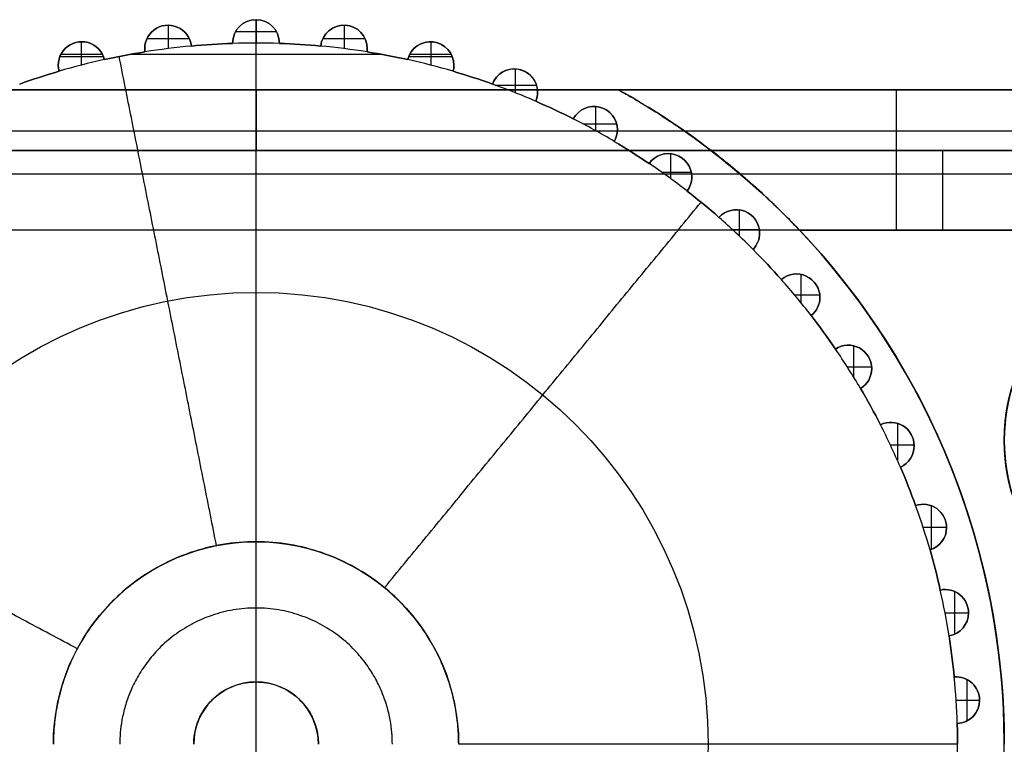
# Model space of a CAD drawing. Header units: millimetres. Extents: x -1649 to 240, y -242 to 238.
# Tile 33 of 256: x -371 to -350, y 4 to 19. Entities that reach past the tile are written whole.
import ezdxf

# ---------------------------------------------------------------- set-up
doc = ezdxf.new("R2010")
doc.units = ezdxf.units.MM
doc.layers.add('BOMBILLA', color=7, linetype='Continuous', true_color=0xfff700)
doc.layers.add('CABLE', color=7, linetype='Continuous', true_color=0x313030)

# ---------------------------------------------------------------- blocks, each defined once
blk = doc.blocks.new('DOME M 29914')
at = {"layer": 'CABLE', "extrusion": (0, 0, -1)}
for centre, radius, start, end in [((355.783, 20.627, -21.29), 0.5, 351.845, 173.755), ((355.783, 20.627, -19.79), 0.5, 351.845, 173.755), ((355.783, 20.627, -21.29), 0.5, 351.845, 173.755), ((353.903, 20.745, -21.29), 0.5, 0, 180), ((353.903, 20.745, -19.79), 0.5, 0, 180), ((353.903, 20.745, -21.29), 0.5, 0, 180), ((352.023, 20.627, -21.29), 0.5, 6.245, 180), ((352.023, 20.627, -19.79), 0.5, 6.245, 180), ((352.023, 20.627, -21.29), 0.5, 6.245, 180), ((357.633, 20.274, -21.29), 0.5, 344.645, 166.555), ((357.633, 20.274, -19.79), 0.5, 344.645, 166.555), ((357.633, 20.274, -21.29), 0.5, 344.645, 166.555), ((353.903, 5.745, -21.29), 15, 84.7099, 88.0901), ((353.903, 5.745, -19.79), 15, 84.7099, 88.0901), ((353.903, 20.745, -21.29), 0.5, 359.045, 0), ((353.903, 20.745, -19.79), 0.5, 359.045, 0), ((353.903, 20.745, -21.29), 0.5, 359.045, 0), ((353.903, 20.745, -21.29), 0.5, 180, 180.955), ((353.903, 20.745, -19.79), 0.5, 180, 180.955), ((353.903, 20.745, -21.29), 0.5, 180, 180.955), ((353.903, 5.745, -21.29), 15, 91.9099, 95.2901), ((353.903, 5.745, -19.79), 15, 91.9099, 95.2901), ((350.172, 20.274, -21.29), 0.5, 13.445, 180), ((350.172, 20.274, -19.79), 0.5, 13.445, 180), ((350.172, 20.274, -21.29), 0.5, 13.445, 180), ((353.903, 5.745, -21.29), 15, 77.5099, 80.8901), ((353.903, 5.745, -19.79), 15, 77.5099, 80.8901), ((352.023, 20.627, -21.29), 0.5, 180, 188.155), ((352.023, 20.627, -19.79), 0.5, 180, 188.155), ((352.023, 20.627, -21.29), 0.5, 180, 188.155), ((353.903, 5.745, -21.29), 15, 99.1099, 102.4901), ((353.903, 5.745, -19.79), 15, 99.1099, 102.4901), ((350.172, 20.274, -21.29), 0.5, 180, 195.355), ((350.172, 20.274, -19.79), 0.5, 180, 195.355), ((350.172, 20.274, -21.29), 0.5, 180, 195.355), ((348.381, 19.691, -21.29), 0.5, 20.645, 180), ((348.381, 19.691, -19.79), 0.5, 20.645, 180), ((348.381, 19.691, -21.29), 0.5, 20.645, 180), ((353.903, 5.745, -21.29), 15, 70.3099, 73.6901), ((353.903, 5.745, -19.79), 15, 70.3099, 73.6901), ((353.903, 5.745, -21.29), 15, 106.3099, 109.6901), ((353.903, 5.745, -19.79), 15, 106.3099, 109.6901), ((348.381, 19.691, -18.29), 0.5, 180, 202.555), ((348.381, 19.691, -21.29), 0.5, 180, 202.555), ((348.381, 19.691, -19.79), 0.5, 180, 202.555), ((348.381, 19.691, -21.29), 0.5, 180, 202.555), ((348.381, 19.691, -18.29), 0.5, 173.8746, 180), ((353.903, 5.745, -21.29), 15, 113.5099, 116.8901), ((353.903, 5.745, -19.79), 15, 113.5099, 116.8901), ((353.903, 5.745, -18.29), 15, 113.5099, 116.8901), ((346.676, 18.889, -21.29), 0.5, 27.845, 180), ((346.676, 18.889, -19.79), 0.5, 27.845, 180), ((346.676, 18.889, -18.29), 0.5, 27.845, 180), ((346.676, 18.889, -21.29), 0.5, 27.845, 180), ((346.676, 18.889, -18.29), 0.5, 180, 209.755), ((346.676, 18.889, -21.29), 0.5, 180, 209.755), ((346.676, 18.889, -19.79), 0.5, 180, 209.755), ((346.676, 18.889, -21.29), 0.5, 180, 209.755), ((353.903, 5.745, -21.29), 15, 120.7099, 124.0901), ((353.903, 5.745, -19.79), 15, 120.7099, 124.0901), ((353.903, 5.745, -18.29), 15, 120.7099, 124.0901), ((345.086, 17.88, -21.29), 0.5, 35.045, 180), ((345.086, 17.88, -19.79), 0.5, 35.045, 180), ((345.086, 17.88, -18.29), 0.5, 35.045, 180), ((345.086, 17.88, -21.29), 0.5, 35.045, 180), ((353.903, 5.745, -18.29), 16, 127.4627, 180), ((345.086, 17.88, -18.29), 0.5, 180, 216.955), ((345.086, 17.88, -21.29), 0.5, 180, 216.955), ((345.086, 17.88, -19.79), 0.5, 180, 216.955), ((345.086, 17.88, -21.29), 0.5, 180, 216.955), ((353.903, 5.745, -21.29), 15, 127.9099, 131.2901), ((353.903, 5.745, -19.79), 15, 127.9099, 131.2901), ((353.903, 5.745, -18.29), 15, 127.9099, 131.2901), ((343.634, 16.679, -21.29), 0.5, 42.245, 180), ((343.634, 16.679, -19.79), 0.5, 42.245, 180), ((343.634, 16.679, -18.29), 0.5, 42.245, 180), ((343.634, 16.679, -21.29), 0.5, 42.245, 180), ((343.634, 16.679, -18.29), 0.5, 180, 224.155), ((343.634, 16.679, -21.29), 0.5, 180, 224.155), ((343.634, 16.679, -19.79), 0.5, 180, 224.155), ((343.634, 16.679, -21.29), 0.5, 180, 224.155), ((353.903, 5.745, -21.29), 16, 136.5675, 180), ((353.903, 5.745, -21.29), 15, 135.1099, 138.4901), ((353.903, 5.745, -19.79), 15, 135.1099, 138.4901), ((353.903, 5.745, -18.29), 15, 135.1099, 138.4901), ((333.903, 12.245, -14.64), 4, 270, 90), ((333.903, 12.245, -9.29), 4, 270, 90), ((333.903, 12.245, -9.29), 4, 270, 90), ((333.903, 12.245, -19.99), 4, 279.4814, 80.5186), ((333.903, 12.245, 1.41), 4, 279.4814, 80.5186), ((342.345, 15.306, -21.29), 0.5, 49.445, 180), ((342.345, 15.306, -19.79), 0.5, 49.445, 180), ((342.345, 15.306, -18.29), 0.5, 49.445, 180), ((342.345, 15.306, -21.29), 0.5, 49.445, 180), ((353.903, 5.745, -25.29), 9.667, 0, 180), ((342.345, 15.306, -18.29), 0.5, 180, 231.355), ((342.345, 15.306, -21.29), 0.5, 180, 231.355), ((342.345, 15.306, -19.79), 0.5, 180, 231.355), ((342.345, 15.306, -21.29), 0.5, 180, 231.355), ((353.903, 5.745, -21.29), 15, 142.3099, 145.6901), ((353.903, 5.745, -19.79), 15, 142.3099, 145.6901), ((353.903, 5.745, -18.29), 15, 142.3099, 145.6901), ((341.238, 13.782, -21.29), 0.5, 56.645, 180), ((341.238, 13.782, -19.79), 0.5, 56.645, 180), ((341.238, 13.782, -18.29), 0.5, 56.645, 180), ((341.238, 13.782, -21.29), 0.5, 56.645, 180), ((341.238, 13.782, -18.29), 0.5, 180, 238.555), ((341.238, 13.782, -21.29), 0.5, 180, 238.555), ((341.238, 13.782, -19.79), 0.5, 180, 238.555), ((341.238, 13.782, -21.29), 0.5, 180, 238.555), ((353.903, 5.745, -21.29), 15, 149.5099, 152.8901), ((353.903, 5.745, -19.79), 15, 149.5099, 152.8901), ((353.903, 5.745, -18.29), 15, 149.5099, 152.8901), ((340.33, 12.132, -21.29), 0.5, 63.845, 180), ((340.33, 12.132, -19.79), 0.5, 63.845, 180), ((340.33, 12.132, -18.29), 0.5, 63.845, 180), ((340.33, 12.132, -21.29), 0.5, 63.845, 180), ((340.33, 12.132, -18.29), 0.5, 180, 245.755), ((340.33, 12.132, -21.29), 0.5, 180, 245.755), ((340.33, 12.132, -19.79), 0.5, 180, 245.755), ((340.33, 12.132, -21.29), 0.5, 180, 245.755), ((353.903, 5.745, -21.29), 15, 156.7099, 160.0901), ((353.903, 5.745, -19.79), 15, 156.7099, 160.0901), ((353.903, 5.745, -18.29), 15, 156.7099, 160.0901), ((339.637, 10.38, -21.29), 0.5, 71.045, 180), ((339.637, 10.38, -19.79), 0.5, 71.045, 180), ((339.637, 10.38, -18.29), 0.5, 71.045, 180), ((339.637, 10.38, -21.29), 0.5, 71.045, 180), ((339.637, 10.38, -18.29), 0.5, 180, 252.955), ((339.637, 10.38, -21.29), 0.5, 180, 252.955), ((339.637, 10.38, -19.79), 0.5, 180, 252.955), ((339.637, 10.38, -21.29), 0.5, 180, 252.955), ((353.903, 5.745, -29.29), 4.333, 0, 180), ((353.903, 5.745, -21.29), 15, 163.9099, 167.2901), ((353.903, 5.745, -19.79), 15, 163.9099, 167.2901), ((353.903, 5.745, -18.29), 15, 163.9099, 167.2901), ((339.168, 8.556, -21.29), 0.5, 78.245, 180), ((339.168, 8.556, -19.79), 0.5, 78.245, 180), ((339.168, 8.556, -18.29), 0.5, 78.245, 180), ((339.168, 8.556, -21.29), 0.5, 78.245, 180), ((339.168, 8.556, -18.29), 0.5, 180, 260.155), ((339.168, 8.556, -21.29), 0.5, 180, 260.155), ((339.168, 8.556, -19.79), 0.5, 180, 260.155), ((339.168, 8.556, -21.29), 0.5, 180, 260.155), ((353.903, 5.745, -21.29), 15, 171.1099, 174.4901), ((353.903, 5.745, -19.79), 15, 171.1099, 174.4901), ((353.903, 5.745, -18.29), 15, 171.1099, 174.4901), ((338.932, 6.687, -21.29), 0.5, 85.445, 180), ((338.932, 6.687, -19.79), 0.5, 85.445, 180), ((338.932, 6.687, -18.29), 0.5, 85.445, 180), ((338.932, 6.687, -21.29), 0.5, 85.445, 180), ((338.932, 6.687, -18.29), 0.5, 180, 267.355), ((338.932, 6.687, -21.29), 0.5, 180, 267.355), ((338.932, 6.687, -19.79), 0.5, 180, 267.355), ((338.932, 6.687, -21.29), 0.5, 180, 267.355), ((353.903, 5.745, -21.29), 15, 178.3099, 180), ((353.903, 5.745, -19.79), 15, 178.3099, 180), ((353.903, 5.745, -18.29), 15, 178.3099, 180), ((353.903, 5.745, -25.29), 9.667, 180, 0)]:
    blk.add_arc(centre, radius, start, end, dxfattribs=at)
at = {"layer": 'CABLE'}
for centre, radius, start, end in [((-355.783, 20.627, 18.29), 0.5, 6.245, 188.155), ((-355.783, 20.627, 18.29), 0.5, 6.245, 188.155), ((-353.903, 20.745, 18.29), 0.5, 0, 180), ((-353.903, 20.745, 18.29), 0.5, 0, 180), ((-352.023, 20.627, 18.29), 0.5, 0, 173.755), ((-352.023, 20.627, 18.29), 0.5, 0, 173.755), ((-357.633, 20.274, 18.29), 0.5, 13.445, 195.355), ((-357.633, 20.274, 18.29), 0.5, 13.445, 195.355), ((-353.903, 5.745, 21.29), 15, 95.2901, 99.1099), ((-353.903, 5.745, 21.29), 15, 95.2901, 99.1099), ((-353.903, 5.745, 18.29), 15, 91.9099, 95.2901), ((-353.903, 5.745, 18.29), 15, 91.9099, 95.2901), ((-353.903, 5.745, 21.29), 15, 91.9099, 95.2901), ((-353.903, 20.745, 18.29), 0.5, 180, 180.955), ((-353.903, 20.745, 18.29), 0.5, 180, 180.955), ((-353.903, 5.745, 21.29), 15, 88.0901, 91.9099), ((-353.903, 5.745, 21.29), 15, 88.0901, 91.9099), ((-353.903, 20.745, 18.29), 0.5, 359.045, 0), ((-353.903, 20.745, 18.29), 0.5, 359.045, 0), ((-353.903, 5.745, 18.29), 15, 84.7099, 88.0901), ((-353.903, 5.745, 18.29), 15, 84.7099, 88.0901), ((-353.903, 5.745, 21.29), 15, 84.7099, 88.0901), ((-353.903, 5.745, 21.29), 15, 80.8901, 84.7099), ((-353.903, 5.745, 21.29), 15, 80.8901, 84.7099), ((-350.172, 20.274, 18.29), 0.5, 0, 166.555), ((-350.172, 20.274, 18.29), 0.5, 0, 166.555), ((-353.903, 5.745, 18.29), 15, 99.1099, 102.4901), ((-353.903, 5.745, 18.29), 15, 99.1099, 102.4901), ((-353.903, 5.745, 21.29), 15, 99.1099, 102.4901), ((-352.023, 20.627, 18.29), 0.5, 351.845, 0), ((-352.023, 20.627, 18.29), 0.5, 351.845, 0), ((-353.903, 5.745, 18.29), 15, 77.5099, 80.8901), ((-353.903, 5.745, 18.29), 15, 77.5099, 80.8901), ((-353.903, 5.745, 21.29), 15, 77.5099, 80.8901), ((-353.903, 5.745, 21.29), 15, 102.4901, 106.3099), ((-353.903, 5.745, 21.29), 15, 102.4901, 106.3099), ((-353.903, 5.745, 21.29), 15, 73.6901, 77.5099), ((-353.903, 5.745, 21.29), 15, 73.6901, 77.5099), ((-350.172, 20.274, 18.29), 0.5, 344.645, 0), ((-350.172, 20.274, 18.29), 0.5, 344.645, 0), ((-353.903, 5.745, 18.29), 15, 106.3099, 109.6901), ((-353.903, 5.745, 18.29), 15, 106.3099, 109.6901), ((-353.903, 5.745, 21.29), 15, 106.3099, 109.6901), ((-353.903, 5.745, 18.29), 15, 70.3099, 73.6901), ((-353.903, 5.745, 18.29), 15, 70.3099, 73.6901), ((-353.903, 5.745, 21.29), 15, 70.3099, 73.6901), ((-348.381, 19.691, 18.29), 0.5, 6.1254, 159.355), ((-348.381, 19.691, 18.29), 0.5, 6.1254, 159.355), ((-353.903, 5.745, 21.29), 15, 66.4901, 70.3099), ((-353.903, 5.745, 21.29), 15, 66.4901, 70.3099), ((-348.381, 19.691, 18.29), 0.5, 337.445, 360), ((-348.381, 19.691, 18.29), 0.5, 0, 6.1254), ((-353.903, 5.745, 18.29), 16, 52.5373, 61.045), ((-353.903, 5.745, 18.29), 16, 52.5373, 61.045), ((-353.903, 5.745, 18.29), 15, 63.1099, 66.4901), ((-353.903, 5.745, 21.29), 15, 63.1099, 66.4901), ((-346.676, 18.889, 18.29), 0.5, 360, 152.155), ((-353.903, 5.745, 19.79), 16, 47.5215, 58.1996), ((-353.903, 5.745, 21.29), 15, 59.2901, 63.1099), ((-353.903, 5.745, 21.29), 15, 59.2901, 63.1099), ((-346.676, 18.889, 18.29), 0.5, 330.245, 0), ((-353.903, 5.745, 18.29), 15, 55.9099, 59.2901), ((-353.903, 5.745, 21.29), 15, 55.9099, 59.2901), ((-345.086, 17.88, 18.29), 0.5, 360, 144.955), ((-353.903, 5.745, 18.29), 16, 0, 52.5373), ((-353.903, 5.745, 16.29), 16, 0, 52.5373), ((-353.903, 5.745, 17.29), 16, 0, 52.5373), ((-353.903, 5.745, 16.29), 16, 0, 52.5373), ((-353.903, 5.745, 21.29), 15, 52.0901, 55.9099), ((-353.903, 5.745, 21.29), 15, 52.0901, 55.9099), ((-345.086, 17.88, 18.29), 0.5, 323.045, 0), ((-353.903, 5.745, 18.29), 15, 48.7099, 52.0901), ((-353.903, 5.745, 21.29), 15, 48.7099, 52.0901), ((-343.634, 16.679, 18.29), 0.5, 0, 137.755), ((-353.903, 5.745, 21.29), 15, 44.8901, 48.7099), ((-353.903, 5.745, 21.29), 15, 44.8901, 48.7099), ((-343.634, 16.679, 18.29), 0.5, 315.845, 360), ((-353.903, 5.745, 19.99), 16, 0, 43.4325), ((-353.903, 5.745, 21.29), 16, 0, 43.4325), ((-353.903, 5.745, 19.99), 16, 0, 43.4325), ((-353.903, 5.745, 18.29), 15, 41.5099, 44.8901), ((-353.903, 5.745, 21.29), 15, 41.5099, 44.8901), ((-333.903, 12.245, 9.29), 4, 90, 270), ((-333.903, 12.245, 3.94), 4, 90, 270), ((-333.903, 12.245, 9.29), 4, 90, 270), ((-333.903, 12.245, 19.99), 4, 99.4814, 260.5186), ((-333.903, 12.245, -1.41), 4, 99.4814, 260.5186), ((-342.345, 15.306, 18.29), 0.5, 0, 130.555), ((-353.903, 5.745, 21.29), 15, 37.6901, 41.5099), ((-353.903, 5.745, 21.29), 15, 37.6901, 41.5099), ((-342.345, 15.306, 18.29), 0.5, 308.645, 360), ((-353.903, 5.745, 18.29), 15, 34.3099, 37.6901), ((-353.903, 5.745, 21.29), 15, 34.3099, 37.6901), ((-341.238, 13.782, 18.29), 0.5, 360, 123.355), ((-353.903, 5.745, 21.29), 15, 30.4901, 34.3099), ((-353.903, 5.745, 21.29), 15, 30.4901, 34.3099), ((-341.238, 13.782, 18.29), 0.5, 301.445, 360), ((-353.903, 5.745, 18.29), 15, 27.1099, 30.4901), ((-353.903, 5.745, 21.29), 15, 27.1099, 30.4901), ((-340.33, 12.132, 18.29), 0.5, 0, 116.155), ((-353.903, 5.745, 21.29), 15, 23.2901, 27.1099), ((-353.903, 5.745, 21.29), 15, 23.2901, 27.1099), ((-340.33, 12.132, 18.29), 0.5, 294.245, 360), ((-353.903, 5.745, 18.29), 15, 19.9099, 23.2901), ((-353.903, 5.745, 21.29), 15, 19.9099, 23.2901), ((-339.637, 10.38, 18.29), 0.5, 0, 108.955), ((-353.903, 5.745, 21.29), 15, 16.0901, 19.9099), ((-353.903, 5.745, 21.29), 15, 16.0901, 19.9099), ((-339.637, 10.38, 18.29), 0.5, 287.045, 0), ((-353.903, 5.745, 18.29), 15, 12.7099, 16.0901), ((-353.903, 5.745, 21.29), 15, 12.7099, 16.0901), ((-339.168, 8.556, 18.29), 0.5, 0, 101.755), ((-353.903, 5.745, 21.29), 15, 8.8901, 12.7099), ((-353.903, 5.745, 21.29), 15, 8.8901, 12.7099), ((-339.168, 8.556, 18.29), 0.5, 279.845, 360), ((-353.903, 5.745, 18.29), 15, 5.5099, 8.8901), ((-353.903, 5.745, 21.29), 15, 5.5099, 8.8901), ((-338.932, 6.687, 18.29), 0.5, 0, 94.555), ((-353.903, 5.745, 21.29), 15, 1.6901, 5.5099), ((-353.903, 5.745, 21.29), 15, 1.6901, 5.5099), ((-353.903, 5.745, 30.29), 1.333, 0, 180), ((-338.932, 6.687, 18.29), 0.5, 272.645, 360), ((-353.903, 5.745, 18.29), 15, 0, 1.6901), ((-353.903, 5.745, 21.29), 15, 0, 1.6901), ((-353.903, 5.745, 17.29), 16, 180, 0), ((-353.903, 5.745, 20.64), 16, 180, 0), ((-353.903, 5.745, 21.29), 15, 358.3099, 0)]:
    blk.add_arc(centre, radius, start, end, dxfattribs=at)
at = {"layer": 'CABLE', "extrusion": (1, 0, 0)}
for centre, radius, start, end in [((16.745, 0.29, -353.903), 3, 270, 360), ((16.745, 18.29, -340.217), 3, 0, 90), ((16.745, 0.29, -353.903), 1.7, 270, 360), ((16.745, 18.29, -339.224), 1.7, 0, 90)]:
    blk.add_arc(centre, radius, start, end, dxfattribs=at)
at = {"layer": 'CABLE'}
for points in [[(-355.916, 21.109, 21.29), (-355.916, 21.109, 18.29)], [(-355.784, 21.127, 21.29), (-355.784, 20.626, 21.29)], [(-354, 21.235, 21.29), (-354, 21.235, 18.29)], [(-353.903, 19.745, 18.29), (-353.903, 21.245, 18.29)], [(-353.903, 21.245, 21.29), (-353.903, 20.745, 21.29)], [(-353.585, 21.131, 21.29), (-353.585, 21.131, 18.29)], [(-352.09, 21.122, 21.29), (-352.09, 21.122, 18.29)], [(-352.021, 21.127, 21.29), (-352.021, 20.626, 21.29)], [(-355.48, 21.024, 21.29), (-355.48, 21.024, 18.29)], [(-354.344, 20.981, 21.29), (-354.344, 20.981, 18.29)], [(-354.338, 20.991, 21.29), (-353.467, 20.991, 21.29)], [(-352.44, 20.902, 21.29), (-352.44, 20.902, 18.29)], [(-351.694, 21.003, 21.29), (-351.694, 21.003, 18.29)], [(-357.796, 20.746, 21.29), (-357.796, 20.746, 18.29)], [(-357.64, 20.774, 21.29), (-357.64, 20.272, 21.29)], [(-357.343, 20.681, 21.29), (-357.343, 20.681, 18.29)], [(-356.247, 20.812, 21.29), (-356.247, 20.812, 18.29)], [(-356.234, 20.841, 21.29), (-355.331, 20.841, 21.29)], [(-355.286, 20.681, 18.29), (-355.286, 20.681, 21.29)], [(-355.286, 20.681, 21.29), (-355.286, 20.681, 18.29)], [(-354.844, 20.715, 21.29), (-354.844, 20.715, 18.29)], [(-354.403, 20.745, 21.29), (-354.403, 20.745, 18.29)], [(-354.403, 20.745, 18.29), (-354.403, 20.745, 21.29)], [(-354.403, 20.741, 21.29), (-354.403, 20.741, 18.29)], [(-354.403, 20.737, 18.29), (-354.403, 20.737, 21.29)], [(-354.403, 20.737, 21.29), (-354.403, 20.737, 18.29)], [(-353.403, 20.745, 21.29), (-353.403, 20.745, 18.29)], [(-353.403, 20.745, 18.29), (-353.403, 20.745, 21.29)], [(-353.403, 20.74, 21.29), (-353.403, 20.74, 18.29)], [(-353.403, 20.737, 18.29), (-353.403, 20.737, 21.29)], [(-353.403, 20.737, 21.29), (-353.403, 20.737, 18.29)], [(-352.961, 20.715, 21.29), (-352.961, 20.715, 18.29)], [(-352.52, 20.681, 18.29), (-352.52, 20.681, 21.29)], [(-352.52, 20.681, 21.29), (-352.52, 20.681, 18.29)], [(-352.474, 20.841, 21.29), (-351.571, 20.841, 21.29)], [(-350.204, 20.773, 21.29), (-350.204, 20.773, 18.29)], [(-350.165, 20.774, 21.29), (-350.165, 20.272, 21.29)], [(-349.83, 20.638, 21.29), (-349.83, 20.638, 18.29)], [(-358.098, 20.457, 21.29), (-357.168, 20.457, 21.29)], [(-357.187, 20.499, 18.29), (-358.079, 20.499, 18.29)], [(-354.748, 9.995, 29.29), (-356.829, 20.457, 21.29)], [(-356.713, 20.479, 21.29), (-356.713, 20.479, 18.29)], [(-351.2, 20.499, 18.29), (-356.605, 20.499, 18.29)], [(-356.278, 20.556, 21.29), (-356.278, 20.556, 18.29)], [(-356.278, 20.556, 18.29), (-356.278, 20.556, 21.29)], [(-351.528, 20.556, 18.29), (-351.528, 20.556, 21.29)], [(-351.528, 20.556, 21.29), (-351.528, 20.556, 18.29)], [(-351.524, 20.587, 21.29), (-351.524, 20.587, 18.29)], [(-351.523, 20.627, 21.29), (-351.523, 20.627, 18.29)], [(-351.523, 20.627, 18.29), (-351.523, 20.627, 21.29)], [(-351.092, 20.479, 21.29), (-351.092, 20.479, 18.29)], [(-350.637, 20.457, 21.29), (-349.707, 20.457, 21.29)], [(-349.726, 20.499, 18.29), (-350.618, 20.499, 18.29)], [(-350.558, 20.591, 21.29), (-350.558, 20.591, 18.29)], [(-358.113, 20.415, 21.29), (-358.113, 20.415, 18.29)], [(-357.147, 20.39, 18.29), (-357.147, 20.39, 21.29)], [(-357.147, 20.39, 21.29), (-357.147, 20.39, 18.29)], [(-350.659, 20.39, 18.29), (-350.659, 20.39, 21.29)], [(-350.659, 20.39, 21.29), (-350.659, 20.39, 18.29)], [(-349.672, 20.274, 21.29), (-349.672, 20.274, 18.29)], [(-349.672, 20.274, 18.29), (-349.672, 20.274, 21.29)], [(-358.538, 20.011, 21.29), (-358.538, 20.011, 18.29)], [(-358.115, 20.141, 21.29), (-358.115, 20.141, 18.29)], [(-358.115, 20.141, 18.29), (-358.115, 20.141, 21.29)], [(-349.69, 20.141, 18.29), (-349.69, 20.141, 21.29)], [(-349.69, 20.141, 21.29), (-349.69, 20.141, 18.29)], [(-349.678, 20.199, 21.29), (-349.678, 20.199, 18.29)], [(-349.267, 20.011, 21.29), (-349.267, 20.011, 18.29)], [(-348.378, 20.191, 21.29), (-348.378, 20.191, 18.29)], [(-348.365, 20.191, 21.29), (-348.365, 19.685, 21.29)], [(-348.849, 19.868, 18.29), (-348.849, 19.868, 21.29)], [(-348.849, 19.868, 21.29), (-348.849, 19.868, 18.29)], [(-348.787, 19.846, 21.29), (-347.905, 19.846, 21.29)], [(-373.43, 19.745, 9.29), (-334.375, 19.745, 9.29)], [(-373.43, 19.745, 9.29), (-334.375, 19.745, 9.29)], [(-334.375, 19.745, 18.29), (-373.43, 19.745, 18.29)], [(-373.43, 19.745, 13.79), (-334.375, 19.745, 13.79)], [(-334.375, 19.745, 9.29), (-373.43, 19.745, 9.29)], [(-373.43, 19.745, 0.29), (-334.375, 19.745, 0.29)], [(-334.375, 19.745, 9.29), (-373.43, 19.745, 9.29)], [(-373.43, 19.745, 4.79), (-334.375, 19.745, 4.79)], [(-373.43, 19.745, 0.29), (-334.375, 19.745, 0.29)], [(-359.922, 19.745, 18.29), (-347.884, 19.745, 18.29)], [(-353.903, 19.745, 9.29), (-353.903, 18.445, 9.29)], [(-353.903, 19.745, 9.29), (-353.903, 19.745, 18.29)], [(-353.903, 18.445, 9.29), (-353.903, 19.745, 9.29)], [(-353.903, 19.745, 0.29), (-353.903, 19.745, 9.29)], [(-347.893, 19.582, 21.29), (-347.893, 19.582, 18.29)], [(-346.157, 19.745, 18.29), (-347.884, 19.745, 18.29)], [(-347.881, 19.691, 21.29), (-347.881, 19.691, 18.29)], [(-347.881, 19.691, 18.29), (-347.881, 19.691, 21.29)], [(-334.375, 19.745, 18.29), (-346.157, 19.745, 18.29)], [(-347.919, 19.5, 18.29), (-347.919, 19.5, 21.29)], [(-347.919, 19.5, 21.29), (-347.919, 19.5, 18.29)], [(-346.647, 19.389, 21.29), (-346.647, 18.873, 21.29)], [(-346.638, 19.388, 21.29), (-346.638, 19.388, 18.29)], [(-347.516, 19.317, 21.29), (-347.516, 19.317, 18.29)], [(-347.118, 19.123, 18.29), (-347.118, 19.123, 21.29)], [(-347.118, 19.123, 21.29), (-347.118, 19.123, 18.29)], [(-346.91, 19.015, 21.29), (-346.192, 19.015, 21.29)], [(-373.526, 18.866, -1.831), (-334.279, 18.866, -1.831)], [(-346.197, 18.745, 21.29), (-346.197, 18.745, 18.29)], [(-346.176, 18.889, 21.29), (-346.176, 18.889, 18.29)], [(-346.176, 18.889, 18.29), (-346.176, 18.889, 21.29)], [(-344.746, 18.866, 20.412), (-334.279, 18.866, 20.412)], [(-346.242, 18.641, 18.29), (-346.242, 18.641, 21.29)], [(-346.242, 18.641, 21.29), (-346.242, 18.641, 18.29)], [(-334.375, 18.445, 9.29), (-373.43, 18.445, 9.29)], [(-373.43, 18.445, 9.29), (-334.375, 18.445, 9.29)], [(-373.43, 18.445, 13.79), (-334.375, 18.445, 13.79)], [(-373.43, 18.445, 9.29), (-334.375, 18.445, 9.29)], [(-373.43, 18.445, 0.29), (-334.375, 18.445, 0.29)], [(-334.375, 18.445, 9.29), (-373.43, 18.445, 9.29)], [(-373.43, 18.445, 4.79), (-334.375, 18.445, 4.79)], [(-373.43, 18.445, 0.29), (-334.375, 18.445, 0.29)], [(-344.171, 18.445, 16.29), (-363.634, 18.445, 16.29)], [(-344.171, 18.445, 16.29), (-363.634, 18.445, 16.29)], [(-353.903, 18.445, 9.29), (-353.903, 18.445, 16.29)], [(-353.903, -10.255, 16.29), (-353.903, 18.445, 16.29)], [(-353.903, 18.445, 0.29), (-353.903, 18.445, 9.29)], [(-345.865, 18.41, 21.29), (-345.865, 18.41, 18.29)], [(-345.04, 18.378, 21.29), (-345.04, 17.847, 21.29)], [(-345.012, 18.375, 21.29), (-345.012, 18.375, 18.29)], [(-334.375, 18.445, 18.29), (-344.171, 18.445, 18.29)], [(-344.171, 18.445, 18.29), (-344.171, 18.445, 16.29)], [(-334.375, 18.445, 18.29), (-344.171, 18.445, 18.29)], [(-344.171, 18.445, 16.29), (-344.171, 18.445, 18.29)], [(-345.495, 18.167, 18.29), (-345.495, 18.167, 21.29)], [(-345.495, 18.167, 21.29), (-345.495, 18.167, 18.29)], [(-373.526, 17.947, -0.912), (-334.279, 17.947, -0.912)], [(-345.225, 17.98, 21.29), (-344.596, 17.98, 21.29)], [(-343.553, 17.947, 19.493), (-334.279, 17.947, 19.493)], [(-344.618, 17.703, 21.29), (-344.618, 17.703, 18.29)], [(-344.586, 17.88, 21.29), (-344.586, 17.88, 18.29)], [(-344.586, 17.88, 18.29), (-344.586, 17.88, 21.29)], [(-344.686, 17.58, 18.29), (-344.686, 17.58, 21.29)], [(-344.686, 17.58, 21.29), (-344.686, 17.58, 18.29)], [(-351.154, 9.095, 29.29), (-344.387, 17.34, 21.29)], [(-344.341, 17.303, 21.29), (-344.341, 17.303, 18.29)], [(-343.569, 17.175, 21.29), (-343.569, 16.618, 21.29)], [(-343.526, 17.168, 21.29), (-343.526, 17.168, 18.29)], [(-344.005, 17.016, 18.29), (-344.005, 17.016, 21.29)], [(-344.005, 17.016, 21.29), (-344.005, 17.016, 18.29)], [(-334.561, 16.745, -2.71), (-373.244, 16.745, -2.71)], [(-334.561, 16.745, -2.71), (-373.244, 16.745, -2.71)], [(-334.561, 16.745, -1.41), (-373.244, 16.745, -1.41)], [(-334.561, 16.745, -1.41), (-373.244, 16.745, -1.41)], [(-353.903, -13.255, -2.71), (-353.903, 16.745, -2.71)], [(-353.903, -13.255, -1.41), (-353.903, 16.745, -1.41)], [(-343.716, 16.755, 21.29), (-343.14, 16.755, 21.29)], [(-343.134, 16.679, 21.29), (-343.134, 16.679, 18.29)], [(-343.134, 16.679, 18.29), (-343.134, 16.679, 21.29)], [(-342.284, 16.745, 21.29), (-334.561, 16.745, 21.29)], [(-342.284, 16.745, 19.99), (-334.561, 16.745, 19.99)], [(-342.284, 16.745, 21.29), (-334.561, 16.745, 21.29)], [(-342.284, 16.745, 19.99), (-334.561, 16.745, 19.99)], [(-343.181, 16.469, 21.29), (-343.181, 16.469, 18.29)], [(-343.276, 16.331, 18.29), (-343.276, 16.331, 21.29)], [(-343.276, 16.331, 21.29), (-343.276, 16.331, 18.29)], [(-342.968, 16.013, 21.29), (-342.968, 16.013, 18.29)], [(-342.257, 15.799, 21.29), (-342.257, 15.199, 21.29)], [(-342.67, 15.686, 18.29), (-342.67, 15.686, 21.29)], [(-342.67, 15.686, 21.29), (-342.67, 15.686, 18.29)], [(-342.202, 15.785, 21.29), (-342.202, 15.785, 18.29)], [(-342.39, 15.361, 21.29), (-341.848, 15.361, 21.29)], [(-341.845, 15.306, 21.29), (-341.845, 15.306, 18.29)], [(-341.845, 15.306, 18.29), (-341.845, 15.306, 21.29)], [(-341.907, 15.065, 21.29), (-341.907, 15.065, 18.29)], [(-342.033, 14.916, 18.29), (-342.033, 14.916, 21.29)], [(-342.033, 14.916, 21.29), (-342.033, 14.916, 18.29)], [(-341.767, 14.562, 21.29), (-341.767, 14.562, 18.29)], [(-341.513, 14.2, 18.29), (-341.513, 14.2, 21.29)], [(-341.513, 14.2, 21.29), (-341.513, 14.2, 18.29)], [(-341.125, 14.269, 21.29), (-341.125, 13.602, 21.29)], [(-341.062, 14.25, 21.29), (-341.062, 14.25, 18.29)], [(-341.261, 13.819, 21.29), (-340.739, 13.819, 21.29)], [(-340.738, 13.782, 21.29), (-340.738, 13.782, 18.29)], [(-340.738, 13.782, 18.29), (-340.738, 13.782, 21.29)], [(-340.12, 13.871, 19.99), (-340.12, 13.871, 21.29)], [(-340.818, 13.51, 21.29), (-340.818, 13.51, 18.29)], [(-340.977, 13.356, 18.29), (-340.977, 13.356, 21.29)], [(-340.977, 13.356, 21.29), (-340.977, 13.356, 18.29)], [(-340.758, 12.971, 21.29), (-340.758, 12.971, 18.29)], [(-357.724, 7.788, 29.29), (-367.131, 12.816, 21.29)], [(-339.555, 12.826, 16.29), (-339.555, 12.826, 18.29)], [(-340.551, 12.58, 18.29), (-340.551, 12.58, 21.29)], [(-340.551, 12.58, 21.29), (-340.551, 12.58, 18.29)], [(-340.19, 12.612, 21.29), (-340.19, 11.826, 21.29)], [(-340.122, 12.586, 21.29), (-340.122, 12.586, 18.29)], [(-340.341, 12.154, 21.29), (-339.831, 12.154, 21.29)], [(-339.83, 12.132, 21.29), (-339.83, 12.132, 18.29)], [(-339.83, 12.132, 18.29), (-339.83, 12.132, 21.29)], [(-339.931, 11.831, 21.29), (-339.931, 11.831, 18.29)], [(-340.125, 11.676, 18.29), (-340.125, 11.676, 21.29)], [(-340.125, 11.676, 21.29), (-340.125, 11.676, 18.29)], [(-339.956, 11.267, 21.29), (-339.956, 11.267, 18.29)], [(-339.799, 10.853, 18.29), (-339.799, 10.853, 21.29)], [(-339.799, 10.853, 21.29), (-339.799, 10.853, 18.29)], [(-339.468, 10.851, 21.29), (-339.468, 9.909, 21.29)], [(-339.397, 10.819, 21.29), (-339.397, 10.819, 18.29)], [(-339.64, 10.391, 21.29), (-339.137, 10.391, 21.29)], [(-339.137, 10.38, 21.29), (-339.137, 10.38, 18.29)], [(-339.137, 10.38, 18.29), (-339.137, 10.38, 21.29)], [(-339.49, 9.902, 18.29), (-339.49, 9.902, 21.29)], [(-339.49, 9.902, 21.29), (-339.49, 9.902, 18.29)], [(-339.26, 10.052, 21.29), (-339.26, 10.052, 18.29)], [(-339.374, 9.475, 21.29), (-339.374, 9.475, 18.29)], [(-339.27, 9.045, 18.29), (-339.27, 9.045, 21.29)], [(-339.27, 9.045, 21.29), (-339.27, 9.045, 18.29)], [(-338.969, 9.014, 21.29), (-338.969, 8.097, 21.29)], [(-338.898, 8.976, 21.29), (-338.898, 8.976, 18.29)], [(-339.169, 8.559, 21.29), (-338.668, 8.559, 21.29)], [(-338.668, 8.556, 21.29), (-338.668, 8.556, 18.29)], [(-338.668, 8.556, 18.29), (-338.668, 8.556, 21.29)], [(-339.083, 8.063, 18.29), (-339.083, 8.063, 21.29)], [(-339.083, 8.063, 21.29), (-339.083, 8.063, 18.29)], [(-338.815, 8.201, 21.29), (-338.815, 8.201, 18.29)], [(-339.021, 7.625, 21.29), (-339.021, 7.625, 18.29)], [(-338.972, 7.185, 18.29), (-338.972, 7.185, 21.29)], [(-338.972, 7.185, 21.29), (-338.972, 7.185, 18.29)], [(-353.903, 4.412, 30.29), (-353.903, 7.078, 30.29)], [(-338.702, 7.131, 21.29), (-338.702, 6.243, 21.29)], [(-338.633, 7.087, 21.29), (-338.633, 7.087, 18.29)], [(-338.932, 6.687, 21.29), (-338.432, 6.687, 21.29)], [(-338.432, 6.687, 21.29), (-338.432, 6.687, 18.29)], [(-338.432, 6.687, 18.29), (-338.432, 6.687, 21.29)], [(-338.909, 6.187, 18.29), (-338.909, 6.187, 21.29)], [(-338.909, 6.187, 21.29), (-338.909, 6.187, 18.29)], [(-338.605, 6.309, 21.29), (-338.605, 6.309, 18.29)], [(-338.905, 5.994, 21.29), (-338.905, 5.994, 18.29)], [(-338.903, 5.745, 21.29), (-349.569, 5.745, 29.29)]]:
    blk.add_open_spline(points, degree=1, dxfattribs=at)
for points, knots in [([(-346.157, 19.745, 18.29), (-346.157, 19.745, 18.416), (-346.142, 19.737, 18.542), (-346.085, 19.705, 18.792), (-346.034, 19.677, 18.936), (-345.938, 19.622, 19.147), (-345.881, 19.589, 19.252), (-345.78, 19.53, 19.407), (-345.744, 19.509, 19.459), (-345.667, 19.463, 19.561), (-345.619, 19.434, 19.621), (-345.443, 19.327, 19.83), (-345.283, 19.227, 19.988), (-345.019, 19.052, 20.211), (-344.926, 18.99, 20.283), (-344.733, 18.857, 20.423), (-344.621, 18.778, 20.498), (-343.787, 18.175, 21.022), (-342.974, 17.474, 21.29), (-342.284, 16.745, 21.29)], [1.1484861, 1.1484861, 1.1484861, 1.1484861, 1.2109861, 1.2109861, 1.2734861, 1.2734861, 1.3359861, 1.3359861, 1.3672361, 1.3672361, 1.3984861, 1.3984861, 1.5234861, 1.5234861, 1.5859861, 1.5859861, 1.6484861, 1.6484861, 2.1484861, 2.1484861, 2.1484861, 2.1484861]), ([(-346.157, 19.745, 18.29), (-346.157, 19.745, 18.416), (-346.142, 19.737, 18.542), (-346.085, 19.705, 18.792), (-346.034, 19.677, 18.936), (-345.938, 19.622, 19.147), (-345.881, 19.589, 19.252), (-345.78, 19.53, 19.407), (-345.744, 19.509, 19.459), (-345.667, 19.463, 19.561), (-345.619, 19.434, 19.621), (-345.443, 19.327, 19.83), (-345.283, 19.227, 19.988), (-345.019, 19.052, 20.211), (-344.926, 18.99, 20.283), (-344.733, 18.857, 20.423), (-344.621, 18.778, 20.498), (-343.787, 18.175, 21.022), (-342.974, 17.474, 21.29), (-342.284, 16.745, 21.29)], [0, 0, 0, 0, 0.0625, 0.0625, 0.125, 0.125, 0.1875, 0.1875, 0.21875, 0.21875, 0.25, 0.25, 0.375, 0.375, 0.4375, 0.4375, 0.5, 0.5, 1, 1, 1, 1]), ([(-342.284, 16.745, 19.99), (-342.365, 16.831, 19.99), (-342.477, 16.946, 19.981), (-342.622, 17.092, 19.955), (-342.67, 17.14, 19.945), (-342.768, 17.235, 19.919), (-342.805, 17.271, 19.908), (-342.985, 17.442, 19.846), (-343.093, 17.542, 19.796), (-343.236, 17.671, 19.717), (-343.281, 17.711, 19.69), (-343.344, 17.766, 19.65), (-343.364, 17.784, 19.636), (-343.402, 17.817, 19.61), (-343.413, 17.827, 19.602), (-343.49, 17.893, 19.546), (-343.537, 17.934, 19.507), (-343.626, 18.008, 19.429), (-343.659, 18.035, 19.399), (-343.749, 18.11, 19.305), (-343.791, 18.145, 19.257), (-343.869, 18.208, 19.159), (-343.897, 18.23, 19.12), (-344.092, 18.386, 18.813), (-344.171, 18.445, 18.546), (-344.171, 18.445, 18.29)], [0, 0, 0, 0, 0.125, 0.125, 0.1875, 0.1875, 0.25, 0.25, 0.375, 0.375, 0.4375, 0.4375, 0.46875, 0.46875, 0.5, 0.5, 0.5625, 0.5625, 0.625, 0.625, 0.6875, 0.6875, 0.75, 0.75, 1, 1, 1, 1]), ([(-344.171, 18.445, 18.29), (-344.171, 18.445, 18.418), (-344.151, 18.43, 18.549), (-344.092, 18.385, 18.743), (-344.068, 18.366, 18.807), (-344.009, 18.32, 18.934), (-343.968, 18.287, 19.009), (-343.904, 18.236, 19.109), (-343.869, 18.208, 19.159), (-343.791, 18.145, 19.257), (-343.741, 18.104, 19.313), (-343.667, 18.042, 19.39), (-343.626, 18.008, 19.429), (-343.559, 17.952, 19.488), (-343.536, 17.933, 19.507), (-343.489, 17.892, 19.545), (-343.456, 17.864, 19.57), (-343.367, 17.787, 19.636), (-343.284, 17.714, 19.691), (-343.141, 17.585, 19.769), (-343.09, 17.538, 19.795), (-342.982, 17.438, 19.844), (-342.914, 17.374, 19.87), (-342.767, 17.236, 19.921), (-342.685, 17.155, 19.944), (-342.462, 16.931, 19.984), (-342.365, 16.831, 19.99), (-342.284, 16.745, 19.99)], [3.6852129, 3.6852129, 3.6852129, 3.6852129, 3.8102129, 3.8102129, 3.8727129, 3.8727129, 3.9352129, 3.9352129, 3.9977129, 3.9977129, 4.0602129, 4.0602129, 4.1227129, 4.1227129, 4.1539629, 4.1539629, 4.1852129, 4.1852129, 4.3102129, 4.3102129, 4.3727129, 4.3727129, 4.4352129, 4.4352129, 4.5602129, 4.5602129, 4.6852129, 4.6852129, 4.6852129, 4.6852129])]:
    blk.add_open_spline(points, degree=3, knots=knots, dxfattribs=at)
for points, weights in [([(-349.569, 5.745, 29.29), (-349.569, 14.412, 29.29), (-358.236, 14.412, 29.29), (-358.236, 5.745, 29.29)], [1, 0.333333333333, 0.333333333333, 1]), ([(-353.903, 7.078, 30.29), (-353.903, 8.17, 30.29), (-353.903, 9.205, 29.945), (-353.903, 10.078, 29.29)], [0.5, 0.482894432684, 0.482894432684, 0.5]), ([(-350.988, 5.745, 30.034), (-350.988, 11.574, 30.034), (-356.817, 11.574, 30.034), (-356.817, 5.745, 30.034)], [0.974341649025, 0.324780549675, 0.324780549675, 0.974341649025]), ([(-355.236, 5.745, 30.29), (-355.236, 8.412, 30.29), (-352.569, 8.412, 30.29), (-352.569, 5.745, 30.29)], [1, 0.333333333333, 0.333333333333, 1])]:
    blk.add_rational_spline(points, weights, degree=3, dxfattribs=at)

msp = doc.modelspace()

# ---------------------------------------------------------------- block references
at = {"layer": 'BOMBILLA'}
msp.add_blockref('DOME M 29914', (-12.5, -1.799, 2.712), dxfattribs=at)

doc.saveas('drawing.dxf')
